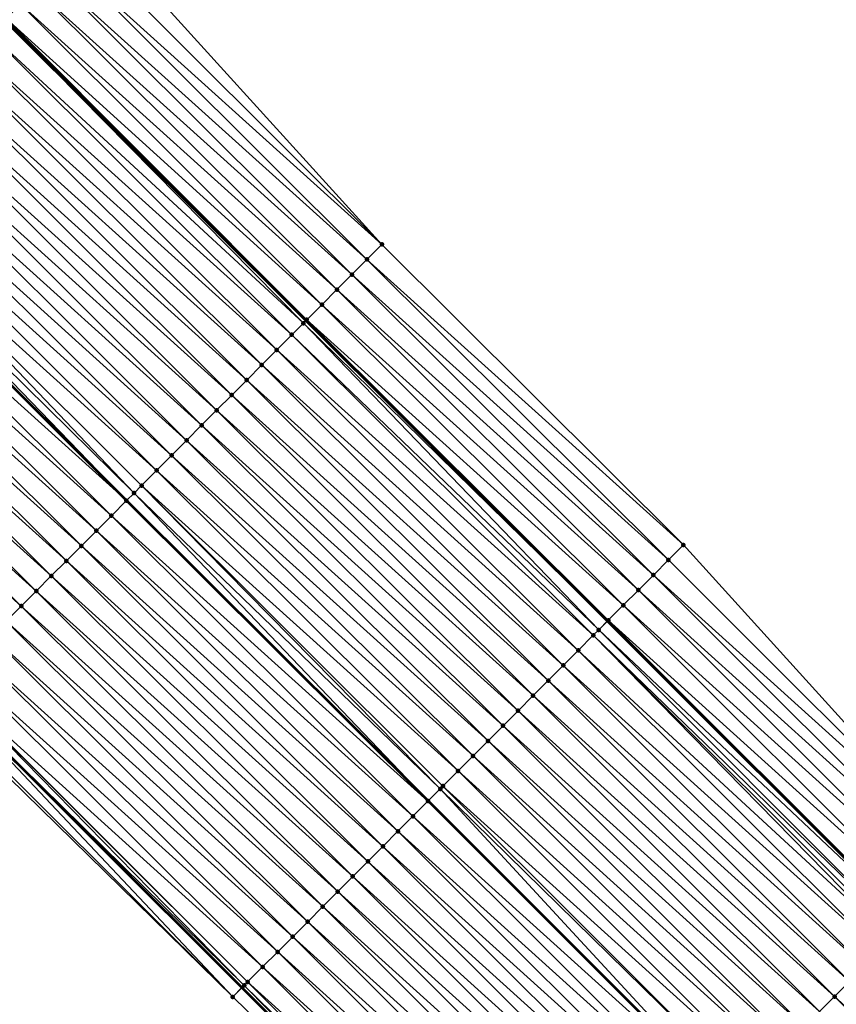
# Model space of a CAD drawing. Header units: feet. Extents: x 2017424 to 2024169, y 808042 to 818730.
# Tile 225 of 256: x 2019799 to 2019837, y 816606 to 816653. Entities that reach past the tile are written whole.
import ezdxf

# ---------------------------------------------------------------- set-up
doc = ezdxf.new("R2010")
doc.units = ezdxf.units.FT
doc.header["$MEASUREMENT"] = 0
for name, color, linetype, lineweight in [('EP_Travel Lane', 172, 'Continuous', 53), ('NB-Road Shots', 141, 'Continuous', 100), ('NB-Road X-Section', 40, 'Continuous', 13), ('STRIPING', 60, 'Continuous', 53)]:
    doc.layers.add(name, color=color, linetype=linetype, lineweight=lineweight)
doc.layers.add('I-77-MM15-17_NB-Surface-BORDER', color=7, linetype='Continuous')
doc.layers.add('I-77-MM15-17_NB-Surface-TIN', color=7, linetype='Continuous')

msp = doc.modelspace()

# ---------------------------------------------------------------- linework, layer by layer
at = {"layer": 'EP_Travel Lane'}
for points in [[(2019670.497809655, 816779.6075416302, 255.9256509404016), (2019684.682628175, 816765.509250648, 255.7483321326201), (2019698.856060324, 816751.4004013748, 255.5657888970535), (2019713.018776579, 816737.2797892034, 255.4017971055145), (2019727.181668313, 816723.159002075, 255.2757333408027), (2019741.344616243, 816709.0381589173, 255.1618366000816), (2019755.507529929, 816694.9173499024, 255.0405212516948), (2019769.670384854, 816680.7965994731, 254.9065146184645), (2019783.83322052, 816666.6758682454, 254.7683367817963), (2019797.995998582, 816652.5551944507, 254.6177049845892), (2019812.158618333, 816638.4346784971, 254.4328542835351), (2019826.32133976, 816624.3140611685, 254.269978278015), (2019840.484382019, 816610.1641317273, 254.1483380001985)], [(2019667.541945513, 816748.3180010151, 255.877083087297), (2019681.687879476, 816734.179007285, 255.7842811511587), (2019695.851016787, 816720.057975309, 255.7113205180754), (2019710.014271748, 816705.9368260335, 255.6638098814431), (2019724.17742701, 816691.8157761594, 255.5947195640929), (2019738.340420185, 816677.6948878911, 255.4906079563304), (2019752.503323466, 816663.5740892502, 255.3670433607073), (2019766.666169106, 816649.4533480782, 255.2310279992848), (2019780.828951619, 816635.3326698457, 255.0813645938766), (2019794.991639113, 816621.2120863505, 254.9111474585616), (2019809.154391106, 816607.0914385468, 254.7548858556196), (2019823.281453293, 816592.9776846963, 254.6214567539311), (2019837.415080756, 816578.8274543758, 254.5139338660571)]]:
    msp.add_polyline3d(points, dxfattribs=at)
at = {"layer": 'I-77-MM15-17_NB-Surface-BORDER', "color": 3, "linetype": 'Continuous', "lineweight": -3}
for points in [[(2019671.279621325, 816780.3922215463, 255.8637708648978), (2019684.735716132, 816765.5625108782, 255.7463724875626), (2019701.01478462, 816753.5674129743, 255.3657609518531), (2019716.588938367, 816740.8637858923, 255.0570280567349), (2019730.751802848, 816726.7430265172, 254.9250042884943), (2019745.620489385, 816713.3306563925, 254.7430030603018), (2019759.783292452, 816699.2099582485, 254.5977048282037), (2019773.946035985, 816685.0893194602, 254.4395559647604), (2019788.108834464, 816670.9686258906, 254.2932738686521), (2019802.27172743, 816656.8478381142, 254.1674197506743), (2019815.728789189, 816642.0186702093, 254.0896037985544), (2019829.891556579, 816627.8980076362, 253.936600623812), (2019843.354990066, 816613.0335992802, 253.8624236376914)], [(2019837.157207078, 816578.5699033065, 254.5113131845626), (2019823.014864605, 816592.7114189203, 254.620109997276), (2019808.717926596, 816606.6537166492, 254.750123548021), (2019794.430971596, 816620.6498137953, 254.9039315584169), (2019780.165992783, 816634.667891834, 255.0643258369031), (2019766.225482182, 816649.0114191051, 255.2232465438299), (2019752.062629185, 816663.132167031, 255.357734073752), (2019737.899725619, 816677.2529653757, 255.4813000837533), (2019723.205449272, 816690.8411103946, 255.5719963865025), (2019709.36221868, 816705.28292389, 255.6535184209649), (2019695.420621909, 816719.6263701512, 255.703421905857), (2019680.656079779, 816733.1445202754, 255.7421982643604), (2019667.533173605, 816748.3092055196, 255.8769205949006)]]:
    msp.add_polyline3d(points, dxfattribs=at)
at = {"layer": 'I-77-MM15-17_NB-Surface-TIN', "color": 128, "linetype": 'Continuous', "lineweight": -3}
for points in [[(2019815.728789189, 816642.0186702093, 254.0896037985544), (2019802.27172743, 816656.8478381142, 254.1674197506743), (2019801.565966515, 816656.1393879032, 254.2306431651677)], [(2019815.728789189, 816642.0186702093, 254.0896037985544), (2019801.565966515, 816656.1393879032, 254.2306431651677), (2019800.860233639, 816655.4309097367, 254.2999284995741)], [(2019815.023025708, 816641.3102225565, 254.1522719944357), (2019800.860233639, 816655.4309097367, 254.2999284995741), (2019800.154542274, 816654.722390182, 254.3781885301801)], [(2019815.023025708, 816641.3102225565, 254.1522719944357), (2019815.728789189, 816642.0186702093, 254.0896037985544), (2019800.860233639, 816655.4309097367, 254.2999284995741)], [(2019814.317296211, 816640.6017410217, 254.2222872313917), (2019800.154542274, 816654.722390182, 254.3781885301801), (2019799.448830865, 816654.0138906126, 254.4521149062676)], [(2019814.317296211, 816640.6017410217, 254.2222872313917), (2019815.023025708, 816641.3102225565, 254.1522719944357), (2019800.154542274, 816654.722390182, 254.3781885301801)], [(2019813.611571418, 816639.8932547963, 254.2933196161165), (2019799.448830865, 816654.0138906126, 254.4521149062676), (2019798.743206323, 816653.3053044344, 254.5448217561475)], [(2019813.611571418, 816639.8932547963, 254.2933196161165), (2019814.317296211, 816640.6017410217, 254.2222872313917), (2019799.448830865, 816654.0138906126, 254.4521149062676)], [(2019812.905879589, 816639.1847357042, 254.3714787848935), (2019798.743206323, 816653.3053044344, 254.5448217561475), (2019798.072253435, 816652.6316980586, 254.6153938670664)], [(2019812.905879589, 816639.1847357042, 254.3714787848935), (2019813.611571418, 816639.8932547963, 254.2933196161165), (2019798.743206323, 816653.3053044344, 254.5448217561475)], [(2019812.039671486, 816638.3153258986, 254.4383756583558), (2019797.995998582, 816652.5551944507, 254.6177049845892), (2019797.331513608, 816651.8885743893, 254.6343237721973)], [(2019812.200101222, 816638.4763028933, 254.4309286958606), (2019798.037485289, 816652.5968144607, 254.6166674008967), (2019797.995998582, 816652.5551944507, 254.6177049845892)], [(2019812.200101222, 816638.4763028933, 254.4309286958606), (2019797.995998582, 816652.5551944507, 254.6177049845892), (2019812.158618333, 816638.4346784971, 254.4328542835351)], [(2019812.039671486, 816638.3153258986, 254.4383756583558), (2019812.158618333, 816638.4346784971, 254.4328542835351), (2019797.995998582, 816652.5551944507, 254.6177049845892)], [(2019812.200101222, 816638.4763028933, 254.4309286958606), (2019798.072253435, 816652.6316980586, 254.6153938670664), (2019798.037485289, 816652.5968144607, 254.6166674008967)], [(2019812.200101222, 816638.4763028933, 254.4309286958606), (2019812.905879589, 816639.1847357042, 254.3714787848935), (2019798.072253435, 816652.6316980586, 254.6153938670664)], [(2019811.494167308, 816637.7680251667, 254.4567497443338), (2019797.331513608, 816651.8885743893, 254.6343237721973), (2019796.625525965, 816651.1803502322, 254.6485292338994)], [(2019811.494167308, 816637.7680251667, 254.4567497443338), (2019812.039671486, 816638.3153258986, 254.4383756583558), (2019797.331513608, 816651.8885743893, 254.6343237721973)], [(2019810.788188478, 816637.0597922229, 254.4728600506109), (2019796.625525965, 816651.1803502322, 254.6485292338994), (2019795.919602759, 816650.4720618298, 254.6766657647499)], [(2019810.788188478, 816637.0597922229, 254.4728600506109), (2019811.494167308, 816637.7680251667, 254.4567497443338), (2019796.625525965, 816651.1803502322, 254.6485292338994)], [(2019810.082259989, 816636.3515090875, 254.4998539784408), (2019795.919602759, 816650.4720618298, 254.6766657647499), (2019795.213699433, 816649.7637536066, 254.7091003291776)], [(2019810.082259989, 816636.3515090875, 254.4998539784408), (2019810.788188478, 816637.0597922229, 254.4728600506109), (2019795.919602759, 816650.4720618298, 254.6766657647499)], [(2019809.3763638, 816635.6431937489, 254.533830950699), (2019795.213699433, 816649.7637536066, 254.7091003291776), (2019794.507797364, 816649.0554441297, 254.7418066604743)], [(2019809.3763638, 816635.6431937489, 254.533830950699), (2019810.082259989, 816636.3515090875, 254.4998539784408), (2019795.213699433, 816649.7637536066, 254.7091003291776)], [(2019808.670445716, 816634.93490024, 254.5630742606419), (2019794.507797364, 816649.0554441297, 254.7418066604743), (2019793.80183938, 816648.3471904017, 254.7624243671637)], [(2019808.670445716, 816634.93490024, 254.5630742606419), (2019809.3763638, 816635.6431937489, 254.533830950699), (2019794.507797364, 816649.0554441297, 254.7418066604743)], [(2019807.964510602, 816634.2266237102, 254.5886358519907), (2019793.80183938, 816648.3471904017, 254.7624243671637), (2019793.095873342, 816647.6389447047, 254.7813006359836)], [(2019807.964510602, 816634.2266237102, 254.5886358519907), (2019808.670445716, 816634.93490024, 254.5630742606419), (2019793.80183938, 816648.3471904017, 254.7624243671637)], [(2019807.258552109, 816633.5183704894, 254.6091430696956), (2019793.095873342, 816647.6389447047, 254.7813006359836), (2019792.389899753, 816646.9307065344, 254.7985447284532)], [(2019807.258552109, 816633.5183704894, 254.6091430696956), (2019807.964510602, 816634.2266237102, 254.5886358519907), (2019793.095873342, 816647.6389447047, 254.7813006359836)], [(2019806.552580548, 816632.8101302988, 254.6268247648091), (2019792.389899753, 816646.9307065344, 254.7985447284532), (2019791.683938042, 816646.2224565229, 254.8183565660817)], [(2019806.552580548, 816632.8101302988, 254.6268247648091), (2019807.258552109, 816633.5183704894, 254.6091430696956), (2019792.389899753, 816646.9307065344, 254.7985447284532)], [(2019805.846610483, 816632.1018886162, 254.6448300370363), (2019791.683938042, 816646.2224565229, 254.8183565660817), (2019790.978009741, 816645.5141732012, 254.845391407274)], [(2019805.846610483, 816632.1018886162, 254.6448300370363), (2019806.552580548, 816632.8101302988, 254.6268247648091), (2019791.683938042, 816646.2224565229, 254.8183565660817)], [(2019805.140687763, 816631.3935997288, 254.6730712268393), (2019790.978009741, 816645.5141732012, 254.845391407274), (2019790.272065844, 816644.8059054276, 254.8690547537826)], [(2019805.140687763, 816631.3935997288, 254.6730712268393), (2019805.846610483, 816632.1018886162, 254.6448300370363), (2019790.978009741, 816645.5141732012, 254.845391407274)], [(2019789.832139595, 816644.3645943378, 254.8769542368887), (2019789.574062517, 816644.1058698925, 254.8637486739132), (2019803.73675932, 816629.9852771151, 254.6955505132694)], [(2019804.08306823, 816630.3325514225, 254.7028171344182), (2019790.272065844, 816644.8059054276, 254.8690547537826), (2019789.832139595, 816644.3645943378, 254.8769542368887)], [(2019804.08306823, 816630.3325514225, 254.7028171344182), (2019789.832139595, 816644.3645943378, 254.8769542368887), (2019803.73675932, 816629.9852771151, 254.6955505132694)], [(2019804.08306823, 816630.3325514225, 254.7028171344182), (2019804.434746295, 816630.6853295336, 254.6972591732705), (2019790.272065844, 816644.8059054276, 254.8690547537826)], [(2019804.434746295, 816630.6853295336, 254.6972591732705), (2019805.140687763, 816631.3935997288, 254.6730712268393), (2019790.272065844, 816644.8059054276, 254.8690547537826)], [(2019803.728684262, 816629.9771795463, 254.6953810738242), (2019789.565986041, 816644.0977731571, 254.863335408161), (2019788.859991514, 816643.3895558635, 254.8760525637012)], [(2019803.728684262, 816629.9771795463, 254.6953810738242), (2019789.574062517, 816644.1058698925, 254.8637486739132), (2019789.565986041, 816644.0977731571, 254.863335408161)], [(2019803.728684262, 816629.9771795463, 254.6953810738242), (2019803.73675932, 816629.9852771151, 254.6955505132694), (2019789.574062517, 816644.1058698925, 254.8637486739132)], [(2019803.022677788, 816629.2689741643, 254.7055148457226), (2019788.859991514, 816643.3895558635, 254.8760525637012), (2019788.154037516, 816642.6812981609, 254.8975321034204)], [(2019803.022677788, 816629.2689741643, 254.7055148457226), (2019803.728684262, 816629.9771795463, 254.6953810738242), (2019788.859991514, 816643.3895558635, 254.8760525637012)], [(2019802.316718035, 816628.5607221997, 254.7257496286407), (2019788.154037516, 816642.6812981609, 254.8975321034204), (2019787.448073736, 816641.973050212, 254.9168966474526)], [(2019802.316718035, 816628.5607221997, 254.7257496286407), (2019803.022677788, 816629.2689741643, 254.7055148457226), (2019788.154037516, 816642.6812981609, 254.8975321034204)], [(2019801.61075688, 816627.8524716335, 254.7456812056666), (2019787.448073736, 816641.973050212, 254.9168966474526), (2019786.742123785, 816641.2647884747, 254.9392511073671)], [(2019801.61075688, 816627.8524716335, 254.7456812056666), (2019802.316718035, 816628.5607221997, 254.7257496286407), (2019787.448073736, 816641.973050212, 254.9168966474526)], [(2019829.891556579, 816627.8980076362, 253.936600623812), (2019815.728789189, 816642.0186702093, 254.0896037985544), (2019815.023025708, 816641.3102225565, 254.1522719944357)], [(2019800.904799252, 816627.1442175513, 254.7663751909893), (2019786.742123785, 816641.2647884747, 254.9392511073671), (2019786.036169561, 816640.5565309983, 254.9606815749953)], [(2019800.904799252, 816627.1442175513, 254.7663751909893), (2019801.61075688, 816627.8524716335, 254.7456812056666), (2019786.742123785, 816641.2647884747, 254.9392511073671)], [(2019829.185785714, 816627.1895673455, 253.9976726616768), (2019815.023025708, 816641.3102225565, 254.1522719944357), (2019814.317296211, 816640.6017410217, 254.2222872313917)], [(2019829.185785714, 816627.1895673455, 253.9976726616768), (2019829.891556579, 816627.8980076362, 253.936600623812), (2019815.023025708, 816641.3102225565, 254.1522719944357)], [(2019800.198867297, 816626.4359378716, 254.7926197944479), (2019786.036169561, 816640.5565309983, 254.9606815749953), (2019785.330227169, 816639.8482617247, 254.9846702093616)], [(2019800.198867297, 816626.4359378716, 254.7926197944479), (2019800.904799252, 816627.1442175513, 254.7663751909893), (2019786.036169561, 816640.5565309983, 254.9606815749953)], [(2019828.480032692, 816626.4811092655, 254.0626021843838), (2019814.317296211, 816640.6017410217, 254.2222872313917), (2019813.611571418, 816639.8932547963, 254.2933196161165)], [(2019828.480032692, 816626.4811092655, 254.0626021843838), (2019829.185785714, 816627.1895673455, 253.9976726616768), (2019814.317296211, 816640.6017410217, 254.2222872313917)], [(2019799.492935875, 816625.7276576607, 254.8189795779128), (2019785.330227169, 816639.8482617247, 254.9846702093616), (2019784.624253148, 816639.1400239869, 255.0018205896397)], [(2019799.492935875, 816625.7276576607, 254.8189795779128), (2019800.198867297, 816626.4359378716, 254.7926197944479), (2019785.330227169, 816639.8482617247, 254.9846702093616)], [(2019827.774302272, 816625.7726286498, 254.1324183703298), (2019813.611571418, 816639.8932547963, 254.2933196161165), (2019812.905879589, 816639.1847357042, 254.3714787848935)], [(2019827.774302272, 816625.7726286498, 254.1324183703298), (2019828.480032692, 816626.4811092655, 254.0626021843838), (2019813.611571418, 816639.8932547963, 254.2933196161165)], [(2019798.786951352, 816625.019430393, 254.8338590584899), (2019784.624253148, 816639.1400239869, 255.0018205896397), (2019783.918250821, 816638.4318144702, 255.0128514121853)], [(2019798.786951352, 816625.019430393, 254.8338590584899), (2019799.492935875, 816625.7276576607, 254.8189795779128), (2019784.624253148, 816639.1400239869, 255.0018205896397)], [(2019827.068599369, 816625.0641205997, 254.2081834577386), (2019812.905879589, 816639.1847357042, 254.3714787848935), (2019812.200101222, 816638.4763028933, 254.4309286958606)], [(2019827.068599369, 816625.0641205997, 254.2081834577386), (2019827.774302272, 816625.7726286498, 254.1324183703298), (2019812.905879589, 816639.1847357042, 254.3714787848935)], [(2019798.080942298, 816624.3112275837, 254.84343494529), (2019798.786951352, 816625.019430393, 254.8338590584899), (2019783.918250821, 816638.4318144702, 255.0128514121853)], [(2019812.039671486, 816638.3153258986, 254.4383756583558), (2019826.32133976, 816624.3140611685, 254.269978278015), (2019812.158618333, 816638.4346784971, 254.4328542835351)], [(2019826.362822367, 816624.3556864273, 254.2679287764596), (2019812.200101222, 816638.4763028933, 254.4309286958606), (2019812.158618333, 816638.4346784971, 254.4328542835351)], [(2019826.362822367, 816624.3556864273, 254.2679287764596), (2019812.158618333, 816638.4346784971, 254.4328542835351), (2019826.32133976, 816624.3140611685, 254.269978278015)], [(2019826.362822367, 816624.3556864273, 254.2679287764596), (2019827.068599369, 816625.0641205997, 254.2081834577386), (2019812.200101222, 816638.4763028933, 254.4309286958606)], [(2019825.913913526, 816623.9052338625, 254.2901076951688), (2019812.039671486, 816638.3153258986, 254.4383756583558), (2019811.494167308, 816637.7680251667, 254.4567497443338)], [(2019825.913913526, 816623.9052338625, 254.2901076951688), (2019826.32133976, 816624.3140611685, 254.269978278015), (2019812.039671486, 816638.3153258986, 254.4383756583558)], [(2019825.65691116, 816623.6473860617, 254.2986592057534), (2019811.494167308, 816637.7680251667, 254.4567497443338), (2019810.788188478, 816637.0597922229, 254.4728600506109)], [(2019825.65691116, 816623.6473860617, 254.2986592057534), (2019825.913913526, 816623.9052338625, 254.2901076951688), (2019811.494167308, 816637.7680251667, 254.4567497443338)], [(2019824.95093175, 816622.9391536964, 254.3146443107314), (2019810.788188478, 816637.0597922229, 254.4728600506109), (2019810.082259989, 816636.3515090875, 254.4998539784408)], [(2019824.95093175, 816622.9391536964, 254.3146443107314), (2019825.65691116, 816623.6473860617, 254.2986592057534), (2019810.788188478, 816637.0597922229, 254.4728600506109)], [(2019824.244987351, 816622.2308864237, 254.3381988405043), (2019810.082259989, 816636.3515090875, 254.4998539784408), (2019809.3763638, 816635.6431937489, 254.533830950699)], [(2019824.244987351, 816622.2308864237, 254.3381988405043), (2019824.95093175, 816622.9391536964, 254.3146443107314), (2019810.082259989, 816636.3515090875, 254.4998539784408)], [(2019823.539098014, 816621.5225642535, 254.3736573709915), (2019809.3763638, 816635.6431937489, 254.533830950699), (2019808.670445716, 816634.93490024, 254.5630742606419)], [(2019823.539098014, 816621.5225642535, 254.3736573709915), (2019824.244987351, 816622.2308864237, 254.3381988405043), (2019809.3763638, 816635.6431937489, 254.533830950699)], [(2019822.833192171, 816620.8142585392, 254.4055476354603), (2019808.670445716, 816634.93490024, 254.5630742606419), (2019807.964510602, 816634.2266237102, 254.5886358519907)], [(2019822.833192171, 816620.8142585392, 254.4055476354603), (2019823.539098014, 816621.5225642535, 254.3736573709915), (2019808.670445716, 816634.93490024, 254.5630742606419)], [(2019822.127243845, 816620.1059951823, 254.4282530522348), (2019807.964510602, 816634.2266237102, 254.5886358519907), (2019807.258552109, 816633.5183704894, 254.6091430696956)], [(2019822.127243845, 816620.1059951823, 254.4282530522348), (2019822.833192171, 816620.8142585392, 254.4055476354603), (2019807.964510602, 816634.2266237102, 254.5886358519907)], [(2019821.421272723, 816619.3977545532, 254.4460300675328), (2019807.258552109, 816633.5183704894, 254.6091430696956), (2019806.552580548, 816632.8101302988, 254.6268247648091)], [(2019821.421272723, 816619.3977545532, 254.4460300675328), (2019822.127243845, 816620.1059951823, 254.4282530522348), (2019807.258552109, 816633.5183704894, 254.6091430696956)], [(2019820.715296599, 816618.6895189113, 254.4627256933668), (2019806.552580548, 816632.8101302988, 254.6268247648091), (2019805.846610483, 816632.1018886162, 254.6448300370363)], [(2019820.715296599, 816618.6895189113, 254.4627256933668), (2019821.421272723, 816619.3977545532, 254.4460300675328), (2019806.552580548, 816632.8101302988, 254.6268247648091)], [(2019820.009331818, 816617.9812719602, 254.4818736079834), (2019805.846610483, 816632.1018886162, 254.6448300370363), (2019805.140687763, 816631.3935997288, 254.6730712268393)], [(2019820.009331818, 816617.9812719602, 254.4818736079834), (2019820.715296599, 816618.6895189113, 254.4627256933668), (2019805.846610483, 816632.1018886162, 254.6448300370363)], [(2019819.303409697, 816617.272982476, 254.5102445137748), (2019805.140687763, 816631.3935997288, 254.6730712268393), (2019804.434746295, 816630.6853295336, 254.6972591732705)], [(2019819.303409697, 816617.272982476, 254.5102445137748), (2019820.009331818, 816617.9812719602, 254.4818736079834), (2019805.140687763, 816631.3935997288, 254.6730712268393)], [(2019818.464709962, 816616.4315411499, 254.5362710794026), (2019804.434746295, 816630.6853295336, 254.6972591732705), (2019804.08306823, 816630.3325514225, 254.7028171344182)], [(2019818.464709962, 816616.4315411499, 254.5362710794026), (2019818.597465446, 816616.5647150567, 254.5338308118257), (2019804.434746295, 816630.6853295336, 254.6972591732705)], [(2019818.597465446, 816616.5647150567, 254.5338308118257), (2019819.303409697, 816617.272982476, 254.5102445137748), (2019804.434746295, 816630.6853295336, 254.6972591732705)], [(2019804.08306823, 816630.3325514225, 254.7028171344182), (2019803.73675932, 816629.9852771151, 254.6955505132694), (2019817.899498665, 816615.8646419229, 254.5365511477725)], [(2019818.464709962, 816616.4315411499, 254.5362710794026), (2019804.08306823, 816630.3325514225, 254.7028171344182), (2019817.899498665, 816615.8646419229, 254.5365511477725)], [(2019817.891424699, 816615.8565438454, 254.5365551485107), (2019803.728684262, 816629.9771795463, 254.6953810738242), (2019803.022677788, 816629.2689741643, 254.7055148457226)], [(2019817.891424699, 816615.8565438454, 254.5365551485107), (2019803.73675932, 816629.9852771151, 254.6955505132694), (2019803.728684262, 816629.9771795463, 254.6953810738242)], [(2019817.891424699, 816615.8565438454, 254.5365551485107), (2019817.899498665, 816615.8646419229, 254.5365511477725), (2019803.73675932, 816629.9852771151, 254.6955505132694)], [(2019817.18541324, 816615.1483434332, 254.5456114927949), (2019803.022677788, 816629.2689741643, 254.7055148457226), (2019802.316718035, 816628.5607221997, 254.7257496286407)], [(2019817.18541324, 816615.1483434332, 254.5456114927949), (2019817.891424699, 816615.8565438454, 254.5365551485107), (2019803.022677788, 816629.2689741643, 254.7055148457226)], [(2019816.479449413, 816614.4400955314, 254.5649655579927), (2019802.316718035, 816628.5607221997, 254.7257496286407), (2019801.61075688, 816627.8524716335, 254.7456812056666)], [(2019816.479449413, 816614.4400955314, 254.5649655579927), (2019817.18541324, 816615.1483434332, 254.5456114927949), (2019802.316718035, 816628.5607221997, 254.7257496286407)], [(2019815.773488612, 816613.731844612, 254.5849739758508), (2019801.61075688, 816627.8524716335, 254.7456812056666), (2019800.904799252, 816627.1442175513, 254.7663751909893)], [(2019815.773488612, 816613.731844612, 254.5849739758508), (2019816.479449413, 816614.4400955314, 254.5649655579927), (2019801.61075688, 816627.8524716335, 254.7456812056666)], [(2019843.354990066, 816613.0335992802, 253.8624236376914), (2019829.891556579, 816627.8980076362, 253.936600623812), (2019829.185785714, 816627.1895673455, 253.9976726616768)], [(2019815.067523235, 816613.0235982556, 254.6039929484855), (2019800.904799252, 816627.1442175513, 254.7663751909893), (2019800.198867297, 816626.4359378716, 254.7926197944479)], [(2019815.067523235, 816613.0235982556, 254.6039929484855), (2019815.773488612, 816613.731844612, 254.5849739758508), (2019800.904799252, 816627.1442175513, 254.7663751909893)], [(2019843.354990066, 816613.0335992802, 253.8624236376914), (2019829.185785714, 816627.1895673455, 253.9976726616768), (2019828.480032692, 816626.4811092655, 254.0626021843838)], [(2019814.361588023, 816612.3153218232, 254.6295336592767), (2019800.198867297, 816626.4359378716, 254.7926197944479), (2019799.492935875, 816625.7276576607, 254.8189795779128)], [(2019814.361588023, 816612.3153218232, 254.6295336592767), (2019815.067523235, 816613.0235982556, 254.6039929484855), (2019800.198867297, 816626.4359378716, 254.7926197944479)], [(2019842.647742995, 816612.3266327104, 253.9329286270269), (2019828.480032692, 816626.4811092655, 254.0626021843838), (2019827.774302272, 816625.7726286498, 254.1324183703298)], [(2019842.647742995, 816612.3266327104, 253.9329286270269), (2019843.354990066, 816613.0335992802, 253.8624236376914), (2019828.480032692, 816626.4811092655, 254.0626021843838)], [(2019813.655666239, 816611.6070320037, 254.6579772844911), (2019799.492935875, 816625.7276576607, 254.8189795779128), (2019798.786951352, 816625.019430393, 254.8338590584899)], [(2019813.655666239, 816611.6070320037, 254.6579772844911), (2019814.361588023, 816612.3153218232, 254.6295336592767), (2019799.492935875, 816625.7276576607, 254.8189795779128)], [(2019841.94051644, 816611.6196456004, 254.0087091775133), (2019827.774302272, 816625.7726286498, 254.1324183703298), (2019827.068599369, 816625.0641205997, 254.2081834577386)], [(2019841.94051644, 816611.6196456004, 254.0087091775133), (2019842.647742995, 816612.3266327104, 253.9329286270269), (2019827.774302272, 816625.7726286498, 254.1324183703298)], [(2019812.949687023, 816610.8987994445, 254.6740043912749), (2019798.786951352, 816625.019430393, 254.8338590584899), (2019798.080942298, 816624.3112275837, 254.84343494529)], [(2019812.949687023, 816610.8987994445, 254.6740043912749), (2019813.655666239, 816611.6070320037, 254.6579772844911), (2019798.786951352, 816625.019430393, 254.8338590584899)], [(2019841.233287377, 816610.9126610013, 254.0838447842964), (2019827.068599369, 816625.0641205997, 254.2081834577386), (2019826.362822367, 816624.3556864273, 254.2679287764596)], [(2019841.233287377, 816610.9126610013, 254.0838447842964), (2019841.94051644, 816611.6196456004, 254.0087091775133), (2019827.068599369, 816625.0641205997, 254.2081834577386)], [(2019812.243692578, 816610.1905820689, 254.6867391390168), (2019798.080942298, 816624.3112275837, 254.84343494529), (2019797.374948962, 816623.6030091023, 254.8564092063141)], [(2019812.243692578, 816610.1905820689, 254.6867391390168), (2019812.949687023, 816610.8987994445, 254.6740043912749), (2019798.080942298, 816624.3112275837, 254.84343494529)], [(2019825.913913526, 816623.9052338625, 254.2901076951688), (2019840.484382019, 816610.1641317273, 254.1483380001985), (2019826.32133976, 816624.3140611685, 254.269978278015)], [(2019840.526007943, 816610.2057268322, 254.1460281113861), (2019826.362822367, 816624.3556864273, 254.2679287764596), (2019826.32133976, 816624.3140611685, 254.269978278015)], [(2019840.526007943, 816610.2057268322, 254.1460281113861), (2019826.32133976, 816624.3140611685, 254.269978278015), (2019840.484382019, 816610.1641317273, 254.1483380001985)], [(2019840.526007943, 816610.2057268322, 254.1460281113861), (2019841.233287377, 816610.9126610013, 254.0838447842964), (2019826.362822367, 816624.3556864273, 254.2679287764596)], [(2019811.537682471, 816609.4823803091, 254.6960876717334), (2019797.374948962, 816623.6030091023, 254.8564092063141), (2019796.668972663, 816622.8947736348, 254.8730667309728)], [(2019811.537682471, 816609.4823803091, 254.6960876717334), (2019812.243692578, 816610.1905820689, 254.6867391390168), (2019797.374948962, 816623.6030091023, 254.8564092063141)], [(2019839.667478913, 816609.3479065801, 254.184265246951), (2019825.65691116, 816623.6473860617, 254.2986592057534), (2019824.95093175, 816622.9391536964, 254.3146443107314)], [(2019840.046058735, 816609.7261329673, 254.1726612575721), (2019825.913913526, 816623.9052338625, 254.2901076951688), (2019825.65691116, 816623.6473860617, 254.2986592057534)], [(2019839.667478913, 816609.3479065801, 254.184265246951), (2019839.818620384, 816609.4989009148, 254.1804083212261), (2019825.65691116, 816623.6473860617, 254.2986592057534)], [(2019839.818620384, 816609.4989009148, 254.1804083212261), (2019840.046058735, 816609.7261329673, 254.1726612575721), (2019825.65691116, 816623.6473860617, 254.2986592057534)], [(2019840.046058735, 816609.7261329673, 254.1726612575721), (2019840.484382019, 816610.1641317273, 254.1483380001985), (2019825.913913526, 816623.9052338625, 254.2901076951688)], [(2019810.831702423, 816608.7741485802, 254.7119348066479), (2019796.668972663, 816622.8947736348, 254.8730667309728), (2019795.963019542, 816622.186515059, 254.8947351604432)], [(2019810.831702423, 816608.7741485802, 254.7119348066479), (2019811.537682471, 816609.4823803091, 254.6960876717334), (2019796.668972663, 816622.8947736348, 254.8730667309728)], [(2019839.111157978, 816608.7921499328, 254.1955422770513), (2019824.95093175, 816622.9391536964, 254.3146443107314), (2019824.244987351, 816622.2308864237, 254.3381988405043)], [(2019839.111157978, 816608.7921499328, 254.1955422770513), (2019839.667478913, 816609.3479065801, 254.184265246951), (2019824.95093175, 816622.9391536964, 254.3146443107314)], [(2019810.125754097, 816608.0658852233, 254.7346402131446), (2019795.963019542, 816622.186515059, 254.8947351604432), (2019795.271220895, 816621.4924769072, 254.9138369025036)], [(2019810.125754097, 816608.0658852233, 254.7346402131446), (2019810.831702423, 816608.7741485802, 254.7119348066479), (2019795.963019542, 816622.186515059, 254.8947351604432)], [(2019838.403714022, 816608.0853804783, 254.2154206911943), (2019824.244987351, 816622.2308864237, 254.3381988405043), (2019823.539098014, 816621.5225642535, 254.3736573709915)], [(2019838.403714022, 816608.0853804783, 254.2154206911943), (2019839.111157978, 816608.7921499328, 254.1955422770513), (2019824.244987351, 816622.2308864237, 254.3381988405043)], [(2019809.257782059, 816607.1951273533, 254.7560139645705), (2019795.257054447, 816621.4782684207, 254.913815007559), (2019794.991639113, 816621.2120863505, 254.9111474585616)], [(2019809.419794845, 816607.3576327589, 254.7549836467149), (2019795.271220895, 816621.4924769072, 254.9138369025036), (2019795.257054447, 816621.4782684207, 254.913815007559)], [(2019809.257782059, 816607.1951273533, 254.7560139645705), (2019809.419794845, 816607.3576327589, 254.7549836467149), (2019795.257054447, 816621.4782684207, 254.913815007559)], [(2019809.419794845, 816607.3576327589, 254.7549836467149), (2019810.125754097, 816608.0658852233, 254.7346402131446), (2019795.271220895, 816621.4924769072, 254.9138369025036)], [(2019837.696318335, 816607.3785626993, 254.247710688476), (2019823.539098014, 816621.5225642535, 254.3736573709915), (2019822.833192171, 816620.8142585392, 254.4055476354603)], [(2019837.696318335, 816607.3785626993, 254.247710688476), (2019838.403714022, 816608.0853804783, 254.2154206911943), (2019823.539098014, 816621.5225642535, 254.3736573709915)], [(2019808.717926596, 816606.6537166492, 254.750123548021), (2019794.550968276, 816620.7701424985, 254.9067185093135), (2019794.430971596, 816620.6498137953, 254.9039315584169)], [(2019808.717926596, 816606.6537166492, 254.750123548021), (2019794.991639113, 816621.2120863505, 254.9111474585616), (2019794.550968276, 816620.7701424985, 254.9067185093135)], [(2019809.257782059, 816607.1951273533, 254.7560139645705), (2019794.991639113, 816621.2120863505, 254.9111474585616), (2019809.154391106, 816607.0914385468, 254.7548858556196)], [(2019808.717926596, 816606.6537166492, 254.750123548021), (2019809.154391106, 816607.0914385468, 254.7548858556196), (2019794.991639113, 816621.2120863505, 254.9111474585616)], [(2019836.988905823, 816606.671761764, 254.2756745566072), (2019822.833192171, 816620.8142585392, 254.4055476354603), (2019822.127243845, 816620.1059951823, 254.4282530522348)], [(2019836.988905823, 816606.671761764, 254.2756745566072), (2019837.696318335, 816607.3785626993, 254.247710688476), (2019822.833192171, 816620.8142585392, 254.4055476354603)], [(2019836.281466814, 816605.9649873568, 254.2968250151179), (2019822.127243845, 816620.1059951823, 254.4282530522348), (2019821.421272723, 816619.3977545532, 254.4460300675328)], [(2019836.281466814, 816605.9649873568, 254.2968250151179), (2019836.988905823, 816606.671761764, 254.2756745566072), (2019822.127243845, 816620.1059951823, 254.4282530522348)], [(2019835.574027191, 816605.258213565, 254.3178174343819), (2019821.421272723, 816619.3977545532, 254.4460300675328), (2019820.715296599, 816618.6895189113, 254.4627256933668)], [(2019835.574027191, 816605.258213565, 254.3178174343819), (2019836.281466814, 816605.9649873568, 254.2968250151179), (2019821.421272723, 816619.3977545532, 254.4460300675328)], [(2019834.866576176, 816604.551451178, 254.335880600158), (2019820.715296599, 816618.6895189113, 254.4627256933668), (2019820.009331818, 816617.9812719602, 254.4818736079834)], [(2019834.866576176, 816604.551451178, 254.335880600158), (2019835.574027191, 816605.258213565, 254.3178174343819), (2019820.715296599, 816618.6895189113, 254.4627256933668)], [(2019834.15912646, 816603.8446874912, 254.3542776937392), (2019820.009331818, 816617.9812719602, 254.4818736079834), (2019819.303409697, 816617.272982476, 254.5102445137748)], [(2019834.15912646, 816603.8446874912, 254.3542776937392), (2019834.866576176, 816604.551451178, 254.335880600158), (2019820.009331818, 816617.9812719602, 254.4818736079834)], [(2019833.451692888, 816603.1379076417, 254.3768259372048), (2019819.303409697, 816617.272982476, 254.5102445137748), (2019818.597465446, 816616.5647150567, 254.5338308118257)], [(2019833.451692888, 816603.1379076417, 254.3768259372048), (2019834.15912646, 816603.8446874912, 254.3542776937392), (2019819.303409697, 816617.272982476, 254.5102445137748)], [(2019818.464709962, 816616.4315411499, 254.5362710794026), (2019817.899498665, 816615.8646419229, 254.5365511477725), (2019832.0448302, 816601.7325185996, 254.3993482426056)], [(2019832.744250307, 816602.4311368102, 254.3970579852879), (2019818.597465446, 816616.5647150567, 254.5338308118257), (2019818.464709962, 816616.4315411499, 254.5362710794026)], [(2019832.744250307, 816602.4311368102, 254.3970579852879), (2019818.464709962, 816616.4315411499, 254.5362710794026), (2019832.0448302, 816601.7325185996, 254.3993482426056)], [(2019832.744250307, 816602.4311368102, 254.3970579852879), (2019833.451692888, 816603.1379076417, 254.3768259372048), (2019818.597465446, 816616.5647150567, 254.5338308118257)], [(2019832.036738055, 816601.7244357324, 254.3993747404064), (2019817.891424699, 816615.8565438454, 254.5365551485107), (2019817.18541324, 816615.1483434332, 254.5456114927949)], [(2019832.036738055, 816601.7244357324, 254.3993747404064), (2019817.899498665, 816615.8646419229, 254.5365511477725), (2019817.891424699, 816615.8565438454, 254.5365551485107)], [(2019832.036738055, 816601.7244357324, 254.3993747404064), (2019832.0448302, 816601.7325185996, 254.3993482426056), (2019817.899498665, 816615.8646419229, 254.5365511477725)], [(2019831.32926433, 816601.0176960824, 254.4115982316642), (2019817.18541324, 816615.1483434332, 254.5456114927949), (2019816.479449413, 816614.4400955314, 254.5649655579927)], [(2019831.32926433, 816601.0176960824, 254.4115982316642), (2019832.036738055, 816601.7244357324, 254.3993747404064), (2019817.18541324, 816615.1483434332, 254.5456114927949)], [(2019830.621825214, 816600.3109217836, 254.4327208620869), (2019816.479449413, 816614.4400955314, 254.5649655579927), (2019815.773488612, 816613.731844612, 254.5849739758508)], [(2019830.621825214, 816600.3109217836, 254.4327208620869), (2019831.32926433, 816601.0176960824, 254.4115982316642), (2019816.479449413, 816614.4400955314, 254.5649655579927)], [(2019829.914373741, 816599.6041598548, 254.4506663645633), (2019815.773488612, 816613.731844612, 254.5849739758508), (2019815.067523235, 816613.0235982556, 254.6039929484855)], [(2019829.914373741, 816599.6041598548, 254.4506663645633), (2019830.621825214, 816600.3109217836, 254.4327208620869), (2019815.773488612, 816613.731844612, 254.5849739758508)], [(2019829.20692827, 816598.8973919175, 254.4701551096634), (2019815.067523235, 816613.0235982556, 254.6039929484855), (2019814.361588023, 816612.3153218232, 254.6295336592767)], [(2019829.20692827, 816598.8973919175, 254.4701551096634), (2019829.914373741, 816599.6041598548, 254.4506663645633), (2019815.067523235, 816613.0235982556, 254.6039929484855)], [(2019828.499511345, 816598.1905954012, 254.4969840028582), (2019814.361588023, 816612.3153218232, 254.6295336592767), (2019813.655666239, 816611.6070320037, 254.6579772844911)], [(2019828.499511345, 816598.1905954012, 254.4969840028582), (2019829.20692827, 816598.8973919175, 254.4701551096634), (2019814.361588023, 816612.3153218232, 254.6295336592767)], [(2019827.792082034, 816597.4838112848, 254.5206281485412), (2019813.655666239, 816611.6070320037, 254.6579772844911), (2019812.949687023, 816610.8987994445, 254.6740043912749)], [(2019827.792082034, 816597.4838112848, 254.5206281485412), (2019828.499511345, 816598.1905954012, 254.4969840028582), (2019813.655666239, 816611.6070320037, 254.6579772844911)], [(2019827.084636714, 816596.7770431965, 254.540155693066), (2019812.949687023, 816610.8987994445, 254.6740043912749), (2019812.243692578, 816610.1905820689, 254.6867391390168)], [(2019827.084636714, 816596.7770431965, 254.540155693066), (2019827.792082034, 816597.4838112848, 254.5206281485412), (2019812.949687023, 816610.8987994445, 254.6740043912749)], [(2019826.377164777, 816596.070301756, 254.5528390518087), (2019812.243692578, 816610.1905820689, 254.6867391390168), (2019811.537682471, 816609.4823803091, 254.6960876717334)], [(2019826.377164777, 816596.070301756, 254.5528390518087), (2019827.084636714, 816596.7770431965, 254.540155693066), (2019812.243692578, 816610.1905820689, 254.6867391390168)], [(2019825.669684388, 816595.3635687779, 254.5633489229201), (2019811.537682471, 816609.4823803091, 254.6960876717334), (2019810.831702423, 816608.7741485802, 254.7119348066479)], [(2019825.669684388, 816595.3635687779, 254.5633489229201), (2019826.377164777, 816596.070301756, 254.5528390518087), (2019811.537682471, 816609.4823803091, 254.6960876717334)], [(2019824.962225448, 816594.6568143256, 254.579374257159), (2019810.831702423, 816608.7741485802, 254.7119348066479), (2019810.125754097, 816608.0658852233, 254.7346402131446)], [(2019824.962225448, 816594.6568143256, 254.579374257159), (2019825.669684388, 816595.3635687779, 254.5633489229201), (2019810.831702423, 816608.7741485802, 254.7119348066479)], [(2019824.25477822, 816593.950048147, 254.5984112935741), (2019810.125754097, 816608.0658852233, 254.7346402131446), (2019809.419794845, 816607.3576327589, 254.7549836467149)], [(2019824.25477822, 816593.950048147, 254.5984112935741), (2019824.962225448, 816594.6568143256, 254.579374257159), (2019810.125754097, 816608.0658852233, 254.7346402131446)], [(2019823.547334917, 816593.2432780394, 254.6184574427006), (2019809.419794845, 816607.3576327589, 254.7549836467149), (2019809.257782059, 816607.1951273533, 254.7560139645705)], [(2019823.547334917, 816593.2432780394, 254.6184574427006), (2019824.25477822, 816593.950048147, 254.5984112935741), (2019809.419794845, 816607.3576327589, 254.7549836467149)], [(2019851.829955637, 816593.228341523, 254.1402635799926), (2019837.696318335, 816607.3785626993, 254.247710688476), (2019836.988905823, 816606.671761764, 254.2756745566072)], [(2019823.014864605, 816592.7114189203, 254.620109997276), (2019809.154391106, 816607.0914385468, 254.7548858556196), (2019808.717926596, 816606.6537166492, 254.750123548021)], [(2019809.257782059, 816607.1951273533, 254.7560139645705), (2019809.154391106, 816607.0914385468, 254.7548858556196), (2019823.281453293, 816592.9776846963, 254.6214567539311)], [(2019823.262907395, 816592.9591589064, 254.621665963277), (2019823.281453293, 816592.9776846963, 254.6214567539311), (2019809.154391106, 816607.0914385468, 254.7548858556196)], [(2019823.014864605, 816592.7114189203, 254.620109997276), (2019823.262907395, 816592.9591589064, 254.621665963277), (2019809.154391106, 816607.0914385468, 254.7548858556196)], [(2019823.547334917, 816593.2432780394, 254.6184574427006), (2019809.257782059, 816607.1951273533, 254.7560139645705), (2019823.281453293, 816592.9776846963, 254.6214567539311)], [(2019851.122546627, 816592.5215370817, 254.1691285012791), (2019836.988905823, 816606.671761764, 254.2756745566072), (2019836.281466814, 816605.9649873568, 254.2968250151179)], [(2019851.122546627, 816592.5215370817, 254.1691285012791), (2019851.829955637, 816593.228341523, 254.1402635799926), (2019836.988905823, 816606.671761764, 254.2756745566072)]]:
    msp.add_3dface(points, dxfattribs=at)
at = {"layer": 'NB-Road Shots', "lineweight": 100}
for p in [(2019815.728789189, 816642.0186702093, 254.0896037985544), (2019815.023025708, 816641.3102225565, 254.1522719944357), (2019814.317296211, 816640.6017410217, 254.2222872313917), (2019813.611571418, 816639.8932547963, 254.2933196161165), (2019812.905879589, 816639.1847357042, 254.3714787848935), (2019812.200101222, 816638.4763028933, 254.4309286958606), (2019812.039671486, 816638.3153258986, 254.4383756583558), (2019811.494167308, 816637.7680251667, 254.4567497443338), (2019810.788188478, 816637.0597922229, 254.4728600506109), (2019810.082259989, 816636.3515090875, 254.4998539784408), (2019809.3763638, 816635.6431937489, 254.533830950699), (2019808.670445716, 816634.93490024, 254.5630742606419), (2019807.964510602, 816634.2266237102, 254.5886358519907), (2019807.258552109, 816633.5183704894, 254.6091430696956), (2019806.552580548, 816632.8101302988, 254.6268247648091), (2019805.846610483, 816632.1018886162, 254.6448300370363), (2019805.140687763, 816631.3935997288, 254.6730712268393), (2019804.434746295, 816630.6853295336, 254.6972591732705), (2019804.08306823, 816630.3325514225, 254.7028171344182), (2019803.728684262, 816629.9771795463, 254.6953810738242), (2019803.022677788, 816629.2689741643, 254.7055148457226), (2019802.316718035, 816628.5607221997, 254.7257496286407), (2019801.61075688, 816627.8524716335, 254.7456812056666), (2019829.891556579, 816627.8980076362, 253.936600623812), (2019800.904799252, 816627.1442175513, 254.7663751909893), (2019829.185785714, 816627.1895673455, 253.9976726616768), (2019800.198867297, 816626.4359378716, 254.7926197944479), (2019828.480032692, 816626.4811092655, 254.0626021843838), (2019799.492935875, 816625.7276576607, 254.8189795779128), (2019827.774302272, 816625.7726286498, 254.1324183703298), (2019798.786951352, 816625.019430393, 254.8338590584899), (2019827.068599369, 816625.0641205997, 254.2081834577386), (2019826.362822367, 816624.3556864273, 254.2679287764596), (2019825.65691116, 816623.6473860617, 254.2986592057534), (2019825.913913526, 816623.9052338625, 254.2901076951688), (2019824.95093175, 816622.9391536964, 254.3146443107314), (2019824.244987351, 816622.2308864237, 254.3381988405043), (2019823.539098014, 816621.5225642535, 254.3736573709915), (2019822.833192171, 816620.8142585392, 254.4055476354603), (2019822.127243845, 816620.1059951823, 254.4282530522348), (2019821.421272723, 816619.3977545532, 254.4460300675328), (2019820.715296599, 816618.6895189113, 254.4627256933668), (2019820.009331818, 816617.9812719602, 254.4818736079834), (2019819.303409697, 816617.272982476, 254.5102445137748), (2019818.464709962, 816616.4315411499, 254.5362710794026), (2019818.597465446, 816616.5647150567, 254.5338308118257), (2019817.891424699, 816615.8565438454, 254.5365551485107), (2019817.18541324, 816615.1483434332, 254.5456114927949), (2019816.479449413, 816614.4400955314, 254.5649655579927), (2019815.773488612, 816613.731844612, 254.5849739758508), (2019815.067523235, 816613.0235982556, 254.6039929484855), (2019814.361588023, 816612.3153218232, 254.6295336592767), (2019813.655666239, 816611.6070320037, 254.6579772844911), (2019812.949687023, 816610.8987994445, 254.6740043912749), (2019812.243692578, 816610.1905820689, 254.6867391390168), (2019811.537682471, 816609.4823803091, 254.6960876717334), (2019810.831702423, 816608.7741485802, 254.7119348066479), (2019810.125754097, 816608.0658852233, 254.7346402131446), (2019809.419794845, 816607.3576327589, 254.7549836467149), (2019809.257782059, 816607.1951273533, 254.7560139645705), (2019808.717926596, 816606.6537166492, 254.750123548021), (2019836.988905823, 816606.671761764, 254.2756745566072)]:
    msp.add_point(p, dxfattribs=at)
at = {"layer": 'NB-Road X-Section', "extrusion": (-0.7081435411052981, 0.7060382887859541, 0.006531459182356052), "elevation": -853717.2695765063, "flags": 128}
msp.add_lwpolyline([(-2004410.766208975, 5830.311281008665), (-2004409.766208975, 5830.374505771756), (-2004408.766208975, 5830.443792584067), (-2004407.766208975, 5830.522054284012), (-2004406.766208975, 5830.595982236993), (-2004405.766208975, 5830.688691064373), (-2004404.815460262, 5830.759264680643), (-2004404.766208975, 5830.760538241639), (-2004403.766208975, 5830.778194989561), (-2004402.766208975, 5830.792400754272), (-2004401.766208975, 5830.820537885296), (-2004400.766208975, 5830.852973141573), (-2004399.766208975, 5830.885680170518), (-2004398.766208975, 5830.906298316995), (-2004397.766208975, 5830.92517498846), (-2004396.766208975, 5830.942419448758), (-2004395.766208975, 5830.962231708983), (-2004394.766208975, 5830.98926712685), (-2004393.766208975, 5831.012930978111), (-2004393.143079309, 5831.020830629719), (-2004392.766208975, 5831.007211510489), (-2004391.766208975, 5831.019928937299), (-2004390.766208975, 5831.041408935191), (-2004389.766208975, 5831.060773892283), (-2004388.766208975, 5831.08312882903), (-2004387.766208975, 5831.104559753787), (-2004386.766208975, 5831.128548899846), (-2004385.766208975, 5831.145699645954), (-2004384.766208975, 5831.156730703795), (-2004383.766208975, 5831.16999387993), (-2004382.766208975, 5831.185927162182), (-2004381.766208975, 5831.203407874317), (-2004380.766208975, 5831.229717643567), (-2004380.757936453, 5831.229744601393), (-2004379.766208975, 5831.21760709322), (-2004379.451460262, 5831.208206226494)], dxfattribs=at)
at = {"layer": 'NB-Road X-Section', "extrusion": (-0.7081435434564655, 0.7060382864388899, 0.006531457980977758), "elevation": -853737.2762423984, "flags": 128}
msp.add_lwpolyline([(-2004409.763372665, 5830.363113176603), (-2004408.763372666, 5830.425782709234), (-2004407.763372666, 5830.495799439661), (-2004406.763372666, 5830.566833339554), (-2004405.763372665, 5830.644994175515), (-2004404.763372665, 5830.70444535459), (-2004404.536103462, 5830.711892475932), (-2004403.763372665, 5830.730266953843), (-2004402.763372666, 5830.746377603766), (-2004401.763372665, 5830.773372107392), (-2004400.763372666, 5830.807349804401), (-2004399.763372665, 5830.836593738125), (-2004398.763372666, 5830.862155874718), (-2004397.763372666, 5830.882663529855), (-2004396.763372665, 5830.900345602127), (-2004395.763372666, 5830.918351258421), (-2004394.763372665, 5830.946593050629), (-2004393.763372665, 5830.970781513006), (-2004393.26524632, 5830.976339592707), (-2004392.763372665, 5830.968903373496), (-2004391.763372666, 5830.979037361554), (-2004390.763372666, 5830.999272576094), (-2004389.763372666, 5831.019204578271), (-2004388.763372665, 5831.039899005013), (-2004387.763372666, 5831.066144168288), (-2004386.763372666, 5831.09250451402), (-2004385.763372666, 5831.107384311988), (-2004384.763372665, 5831.116960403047), (-2004383.763372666, 5831.129934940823), (-2004382.763372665, 5831.146592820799), (-2004381.763372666, 5831.168261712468), (-2004380.783436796, 5831.187363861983), (-2004380.763372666, 5831.18734196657), (-2004379.763372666, 5831.180245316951), (-2004379.593436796, 5831.177458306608)], dxfattribs=at)
at = {"layer": 'NB-Road X-Section', "extrusion": (-0.7081435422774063, 0.7060382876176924, 0.006531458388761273), "elevation": -853757.2728981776, "flags": 128}
msp.add_lwpolyline([(-2004409.764796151, 5830.341065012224), (-2004408.764796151, 5830.402138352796), (-2004407.764796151, 5830.467069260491), (-2004406.764796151, 5830.536886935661), (-2004405.764796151, 5830.612653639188), (-2004404.76479615, 5830.672400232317), (-2004404.128850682, 5830.694579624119), (-2004403.764796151, 5830.703131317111), (-2004402.76479615, 5830.71911676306), (-2004401.764796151, 5830.742671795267), (-2004400.764796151, 5830.77813108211), (-2004399.764796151, 5830.81002202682), (-2004398.764796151, 5830.832727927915), (-2004397.76479615, 5830.850505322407), (-2004396.764796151, 5830.867201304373), (-2004395.76479615, 5830.886349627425), (-2004394.764796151, 5830.91472113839), (-2004393.764796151, 5830.938307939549), (-2004393.576755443, 5830.940748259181), (-2004392.764796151, 5830.941032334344), (-2004391.76479615, 5830.950088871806), (-2004390.764796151, 5830.969443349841), (-2004389.764796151, 5830.989452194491), (-2004388.764796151, 5831.008471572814), (-2004387.764796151, 5831.034012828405), (-2004386.764796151, 5831.06245706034), (-2004385.76479615, 5831.078484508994), (-2004384.76479615, 5831.091219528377), (-2004383.764796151, 5831.100568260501), (-2004382.764796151, 5831.116415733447), (-2004381.764796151, 5831.139121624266), (-2004380.76479615, 5831.159465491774), (-2004380.535326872, 5831.160495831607), (-2004379.770755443, 5831.154605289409)], dxfattribs=at)
at = {"layer": 'NB-Road X-Section', "extrusion": (-0.7066813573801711, 0.7075105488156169, 0.005502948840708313), "elevation": -849621.911235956, "flags": 128}
msp.add_lwpolyline([(-2006176.063837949, 4929.362972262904), (-2006175.063837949, 4929.433478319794), (-2006174.063837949, 4929.509260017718), (-2006173.063837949, 4929.584396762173), (-2006172.063837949, 4929.646581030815), (-2006171.385338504, 4929.673214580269), (-2006171.063837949, 4929.680961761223), (-2006170.850195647, 4929.68481874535), (-2006170.063837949, 4929.696095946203), (-2006169.063837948, 4929.715974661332), (-2006168.063837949, 4929.748265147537), (-2006167.063837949, 4929.776229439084), (-2006166.063837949, 4929.797380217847), (-2006165.063837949, 4929.818372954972), (-2006164.063837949, 4929.836436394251), (-2006163.063837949, 4929.854833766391), (-2006162.063837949, 4929.877382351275), (-2006161.063837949, 4929.897614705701), (-2006160.063837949, 4929.899931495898), (-2006159.063837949, 4929.91215517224), (-2006158.063837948, 4929.933278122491), (-2006157.063837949, 4929.95122389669), (-2006156.063837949, 4929.970712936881), (-2006155.063837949, 4929.997542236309), (-2006154.063837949, 4930.021186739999), (-2006153.063837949, 4930.040714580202), (-2006152.063837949, 4930.053398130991), (-2006151.063837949, 4930.063908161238), (-2006150.063837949, 4930.079933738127), (-2006149.063837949, 4930.098971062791), (-2006148.063837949, 4930.119017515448), (-2006147.661814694, 4930.122226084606), (-2006147.311243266, 4930.120670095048)], dxfattribs=at)
at = {"layer": 'STRIPING'}
msp.add_polyline3d([(2019676.27121427, 816757.0726466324, 255.8489456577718), (2019690.433653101, 816742.9515465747, 255.7099573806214), (2019704.596447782, 816728.8308562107, 255.5629210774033), (2019718.759516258, 816714.7098928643, 255.4750807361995), (2019732.92253479, 816700.5889793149, 255.3764388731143), (2019747.085502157, 816686.468116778, 255.2667382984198), (2019761.248414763, 816672.3473088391, 255.1451961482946), (2019775.411286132, 816658.2265420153, 255.0147399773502), (2019789.574062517, 816644.1058698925, 254.8637486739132), (2019803.73675932, 816629.9852771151, 254.6955505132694), (2019817.899498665, 816615.8646419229, 254.5365511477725), (2019832.0448302, 816601.7325185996, 254.3993482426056), (2019846.178489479, 816587.5822743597, 254.2976932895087)], dxfattribs=at)

doc.saveas('drawing.dxf')
